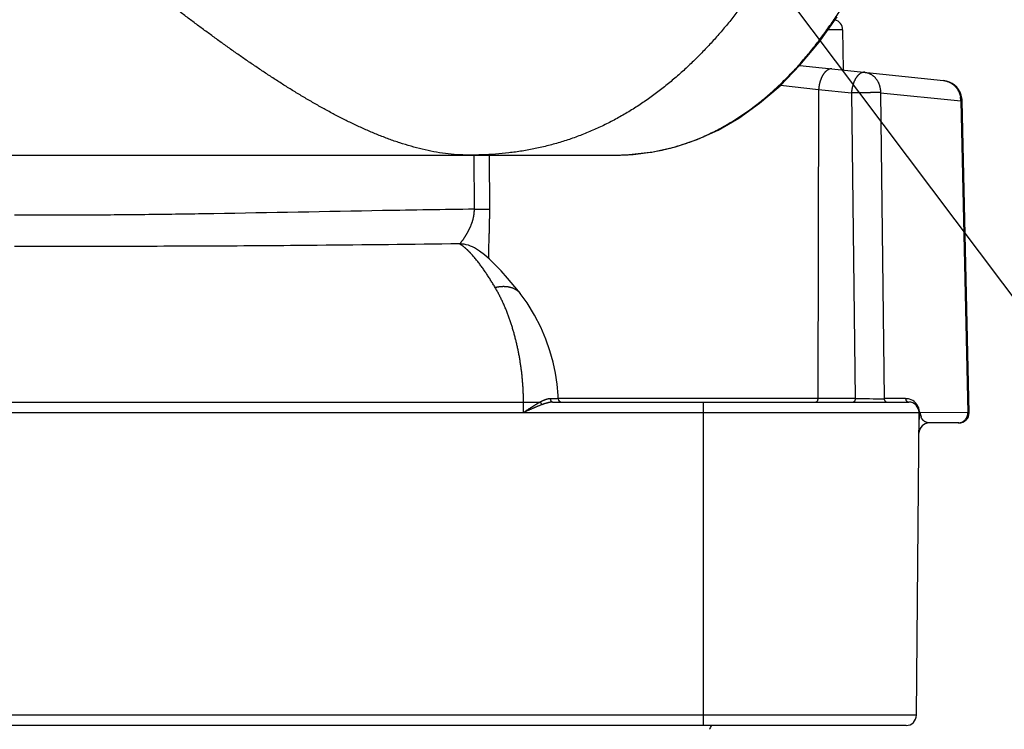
# Model space of a CAD drawing. Header units: millimetres. Extents: x 0 to 840, y 0 to 594.
# Tile 87 of 139: x 298 to 312, y 466 to 476. Entities that reach past the tile are written whole.
import ezdxf

# ---------------------------------------------------------------- set-up
doc = ezdxf.new("R2010")
doc.units = ezdxf.units.MM
doc.header["$LTSCALE"] = 0.36378
doc.layers.add('NoLayerName_001', color=7, linetype='Continuous')
doc.layers.add('NoLayerName_007', color=7, linetype='Continuous')
doc.styles.get("Standard").update_dxf_attribs({"font": 'txt', "bigfont": 'extfont2'})
doc.dimstyles.get("Standard").update_dxf_attribs({"dimtxt": 2.5, "dimasz": 2.5, "dimexe": 1, "dimexo": 1, "dimtad": 1, "dimdec": 3, "dimzin": 0, "dimdsep": 46, "dimtxsty": 'Standard', "dimcen": 2.5, "dimadec": 3, "dimazin": 0, "dimtfac": 0.75, "dimtdec": 3, "dimtmove": 0, "dimatfit": 3, "dimfxl": 1, "dimarcsym": 0})

msp = doc.modelspace()

# ---------------------------------------------------------------- linework, layer by layer
at = {"layer": 'NoLayerName_001', "color": 8, "linetype": 'Continuous', "lineweight": 25}
for p, q in [((309.5609, 476.3047), (309.3486, 476.3047)), ((308.6695, 475.5103), (309.2154, 475.4474)), ((309.2154, 475.4474), (309.2029, 471.0031)), ((309.2154, 475.4474), (309.6868, 475.3978)), ((309.6868, 475.3978), (309.7398, 471.0031)), ((310.1043, 475.4015), (310.157, 471.0025)), ((310.1043, 475.4015), (311.2597, 475.2826)), ((311.2597, 475.2826), (311.3615, 470.8007)), ((304.268, 473.7261), (304.2646, 474.5034)), ((304.488, 473.7243), (304.4844, 474.5034)), ((309.7398, 471.0031), (305.473, 471.0031)), ((310.4658, 471.0025), (310.157, 471.0025)), ((290.3454, 470.9534), (304.9738, 470.9534)), ((304.9738, 470.9534), (305.2164, 470.9544)), ((304.9748, 470.8034), (304.9738, 470.9534)), ((307.5591, 466.3034), (307.5591, 470.9534)), ((310.6217, 466.452), (284.6976, 466.452))]:
    msp.add_line(p, q, dxfattribs=at)
at = {"layer": 'NoLayerName_001', "color": 7, "linetype": 'Continuous', "lineweight": 25}
for p, q in [((309.5609, 476.3047), (309.566, 475.7275)), ((308.9447, 475.7928), (311.0102, 475.5757)), ((311.38, 470.8), (311.2787, 475.2841)), ((289.0493, 474.5034), (306.27, 474.5034)), ((304.2985, 473.1533), (304.2992, 473.1529)), ((304.928, 472.5128), (304.9282, 472.5125)), ((305.3968, 470.9534), (310.5096, 470.9534)), ((310.6217, 466.452), (310.6598, 470.8283)), ((284.6596, 470.8034), (310.6596, 470.8034)), ((310.6651, 470.8033), (310.6751, 470.802)), ((311.3615, 470.8007), (310.6751, 470.802)), ((311.2298, 470.6534), (310.807, 470.6534)), ((310.4717, 466.3034), (284.8476, 466.3034))]:
    msp.add_line(p, q, dxfattribs=at)
for points in [[(306.27, 474.5034), (306.4946, 474.5105), (306.8361, 474.5504), (307.1578, 474.6226), (307.4677, 474.7271), (307.77, 474.8646), (308.0676, 475.0362), (308.3664, 475.2485), (308.6603, 475.501), (308.9474, 475.7956), (309.2221, 476.1269), (309.4809, 476.4905)], [(304.9282, 472.5125), (304.8492, 472.6124), (304.7458, 472.7357), (304.6504, 472.842), (304.563, 472.9325), (304.4836, 473.0082), (304.4108, 473.0712), (304.3417, 473.1241), (304.2985, 473.1533)], [(305.473, 471.002), (305.4712, 471.0502), (305.4576, 471.2116), (305.4337, 471.3695), (305.3993, 471.5285), (305.3535, 471.6907), (305.2949, 471.8572), (305.2211, 472.0298), (305.1313, 472.2045), (305.0241, 472.3791), (304.928, 472.5128)]]:
    msp.add_lwpolyline(points, dxfattribs=at)
for centre, radius, start, end in [((309.4109, 476.3034), 0.15, 0.50004, 74.72131), ((310.9788, 475.2773), 0.3, 17.54087, 83.99915), ((310.9778, 475.2772), 0.301, 1.34209, 17.51202), ((305.523, 471.0034), 0.05, 181.56895, 269.99995), ((310.5096, 470.8034), 0.15, 0, 90), ((311.2299, 470.8034), 0.15, 270, 358.7095), ((310.807, 470.5034), 0.15, 90, 179.5), ((310.4717, 466.4534), 0.15, 270, 359.5)]:
    msp.add_arc(centre, radius, start, end, dxfattribs=at)
at = {"layer": 'NoLayerName_001', "color": 8, "linetype": 'Continuous', "lineweight": 25}
for centre, radius, start, end in [((310.908, 475.2768), 0.3517, 0.94523, 9.82258), ((306.3093, 477.5937), 3.0876, 285.095, 288.13825), ((306.313, 477.5818), 3.0752, 288.14087, 289.48875), ((306.2706, 477.9479), 3.4445, 269.989, 273.21713), ((306.2757, 477.8454), 3.342, 273.22884, 274.13291), ((306.2833, 477.7473), 3.2436, 274.12333, 279.13566), ((306.2977, 477.6495), 3.1447, 279.16004, 280.67124), ((306.3054, 477.6083), 3.1028, 280.67221, 285.09409), ((304.0414, 472.7467), 0.4811, 57.69369, 88.31937), ((310.0742, 556.8686), 85.8662, 269.776889, 270.05527), ((310.4658, 470.8039), 0.1986, 73.97299, 90.0021), ((310.4656, 470.8033), 0.1993, 44.41287, 73.9608), ((310.4652, 470.8029), 0.1998, 30.56644, 44.42237), ((310.4647, 470.8025), 0.2004, 19.58095, 30.57156), ((310.4642, 470.8024), 0.2009, 11.77229, 19.55993), ((310.4635, 470.8024), 0.2016, 0.28001, 11.75147), ((310.8398, 470.7994), 0.1638, 179.5335, 201.12736), ((311.2117, 470.7989), 0.1486, 316.37564, 327.3245), ((311.2205, 470.7861), 0.1327, 270.05991, 281.87022), ((307.0706, 466.6003), 0.6758, 328.68514, 333.88239)]:
    msp.add_arc(centre, radius, start, end, dxfattribs=at)
for points, knots in [([(304.1852, 474.5034), (304.1293, 474.5053), (304.0173, 474.5065), (303.8501, 474.5246), (303.6839, 474.551), (303.5193, 474.5864), (303.3566, 474.6291), (303.1959, 474.6785), (303.0374, 474.7339), (302.8809, 474.7946), (302.7263, 474.86), (302.5735, 474.9294), (302.4224, 475.0025), (302.273, 475.0789), (302.1251, 475.1584), (301.9788, 475.2405), (301.8338, 475.325), (301.69, 475.4115), (301.5475, 475.5001), (301.4062, 475.5904), (301.2658, 475.6823), (301.1265, 475.7757), (300.988, 475.8704), (300.8503, 475.9663), (300.7134, 476.0632), (300.5773, 476.1612), (300.4418, 476.2601), (300.3068, 476.3598), (300.1725, 476.4602), (300.0386, 476.5613), (299.9052, 476.663), (299.7723, 476.7652), (299.6397, 476.868), (299.5074, 476.9712), (299.3755, 477.0748), (299.2438, 477.1787), (299.1124, 477.2829), (298.9375, 477.4223), (298.7193, 477.597), (298.3274, 477.9127), (298.0232, 478.1589), (297.8057, 478.3346)], [0, 0, 0, 0, 0.1677726, 0.3358061, 0.5041076, 0.672492, 0.84066, 1.0086134, 1.1764902, 1.3443568, 1.5122146, 1.68003, 1.8478293, 2.0156404, 2.1834685, 2.3512985, 2.519101, 2.6868756, 2.8546391, 3.022401, 3.1901639, 3.3579238, 3.5256749, 3.6934212, 3.8611673, 4.0289149, 4.1966636, 4.3644107, 4.5321532, 4.6998928, 4.8676313, 5.0353698, 5.2031081, 5.3708457, 5.5385814, 5.7063157, 5.8740498, 6.0417842, 6.3772556, 6.7127308, 7.5514186, 7.5514186, 7.5514186, 7.5514186]), ([(307.339, 474.6828), (307.3713, 474.6948), (307.4361, 474.7181), (307.5317, 474.7576), (307.6261, 474.7998), (307.7193, 474.845), (307.8111, 474.8929), (307.9015, 474.9436), (307.9903, 474.9968), (308.0776, 475.0524), (308.1633, 475.1104), (308.2474, 475.1707), (308.3299, 475.2331), (308.4107, 475.2976), (308.49, 475.364), (308.5676, 475.4323), (308.6436, 475.5024), (308.718, 475.5741), (308.7908, 475.6475), (308.8621, 475.7223), (308.9318, 475.7986), (309, 475.8763), (309.0668, 475.9553), (309.132, 476.0354), (309.1959, 476.1167), (309.2583, 476.199), (309.3194, 476.2824), (309.3791, 476.3668), (309.4375, 476.452), (309.4945, 476.5382), (309.5504, 476.625), (309.5864, 476.6837), (309.6046, 476.713)], [0, 0, 0, 0, 0.103298, 0.2066756, 0.3101286, 0.4136451, 0.5172064, 0.6207873, 0.7243563, 0.8278782, 0.9313441, 1.0347744, 1.138185, 1.2415858, 1.3449811, 1.4483694, 1.5517445, 1.6550992, 1.7584431, 1.8617874, 1.9651388, 2.0684996, 2.1718677, 2.275237, 2.3785978, 2.4819458, 2.5852844, 2.6886155, 2.7919385, 2.8952512, 2.9985487, 3.1018248, 3.1018248, 3.1018248, 3.1018248]), ([(309.4071, 475.7442), (309.4039, 475.7443), (309.3975, 475.7449), (309.3878, 475.7441), (309.3783, 475.7425), (309.369, 475.7399), (309.36, 475.7365), (309.3513, 475.7323), (309.343, 475.7274), (309.335, 475.722), (309.3274, 475.7161), (309.3202, 475.7098), (309.3133, 475.7031), (309.3067, 475.6961), (309.3005, 475.6888), (309.2945, 475.6812), (309.2888, 475.6735), (309.2834, 475.6655), (309.2783, 475.6574), (309.2733, 475.6492), (309.2687, 475.6408), (309.2642, 475.6323), (309.26, 475.6236), (309.256, 475.6149), (309.2522, 475.606), (309.2486, 475.5971), (309.2452, 475.5881), (309.242, 475.579), (309.239, 475.5698), (309.2362, 475.5606), (309.2335, 475.5514), (309.231, 475.5421), (309.2287, 475.5327), (309.2265, 475.5233), (309.2246, 475.5139), (309.2227, 475.5045), (309.2211, 475.495), (309.2196, 475.4855), (309.2183, 475.476), (309.2176, 475.4697), (309.2172, 475.4665)], [0, 0, 0, 0, 0.00960801, 0.01925493, 0.02891915, 0.03856472, 0.04819155, 0.05781873, 0.06744626, 0.07706225, 0.08667362, 0.09628887, 0.10590691, 0.11551918, 0.12512449, 0.13472851, 0.14433375, 0.15393956, 0.16354313, 0.17314564, 0.18275037, 0.1923597, 0.20197514, 0.21159739, 0.22122635, 0.23086118, 0.24050035, 0.25014168, 0.25978238, 0.26941917, 0.27905054, 0.28867706, 0.29829929, 0.30791772, 0.31753274, 0.32714462, 0.33675357, 0.34635971, 0.35596307, 0.3655636, 0.3655636, 0.3655636, 0.3655636]), ([(309.8785, 475.6946), (309.8753, 475.6948), (309.8689, 475.6953), (309.8593, 475.6946), (309.8498, 475.693), (309.8404, 475.6904), (309.8314, 475.6869), (309.8228, 475.6827), (309.8144, 475.6779), (309.8065, 475.6725), (309.7989, 475.6666), (309.7916, 475.6602), (309.7847, 475.6535), (309.7782, 475.6465), (309.7719, 475.6392), (309.7659, 475.6317), (309.7603, 475.6239), (309.7549, 475.616), (309.7497, 475.6079), (309.7448, 475.5996), (309.7401, 475.5912), (309.7357, 475.5827), (309.7314, 475.5741), (309.7274, 475.5653), (309.7236, 475.5565), (309.7201, 475.5475), (309.7167, 475.5385), (309.7135, 475.5294), (309.7104, 475.5203), (309.7076, 475.5111), (309.7049, 475.5018), (309.7024, 475.4925), (309.7001, 475.4832), (309.698, 475.4738), (309.696, 475.4644), (309.6942, 475.4549), (309.6925, 475.4455), (309.6911, 475.436), (309.6897, 475.4265), (309.689, 475.4201), (309.6886, 475.4169)], [0, 0, 0, 0, 0.0096092, 0.01925703, 0.02892059, 0.03856463, 0.0481907, 0.05781868, 0.06744815, 0.07706591, 0.08667802, 0.09629293, 0.10590995, 0.11552122, 0.12512613, 0.13473041, 0.14433646, 0.15394341, 0.16354813, 0.17315163, 0.18275713, 0.19236698, 0.2019827, 0.21160498, 0.22123374, 0.2308682, 0.24050687, 0.25014764, 0.25978781, 0.26942419, 0.27905531, 0.28868174, 0.29830405, 0.30792269, 0.31753803, 0.32715034, 0.33675978, 0.34636646, 0.35597036, 0.36557139, 0.36557139, 0.36557139, 0.36557139]), ([(309.8785, 475.6946), (309.883, 475.694), (309.8919, 475.693), (309.9052, 475.6902), (309.9183, 475.6868), (309.9311, 475.6825), (309.9438, 475.6775), (309.9561, 475.6718), (309.968, 475.6653), (309.9795, 475.6582), (309.9906, 475.6504), (310.0012, 475.642), (310.0114, 475.6331), (310.0211, 475.6236), (310.0303, 475.6136), (310.0389, 475.6032), (310.047, 475.5924), (310.0546, 475.5813), (310.0617, 475.5697), (310.0682, 475.5579), (310.0742, 475.5458), (310.0796, 475.5334), (310.0845, 475.5208), (310.0889, 475.508), (310.0927, 475.495), (310.0959, 475.4819), (310.0987, 475.4686), (310.1009, 475.4553), (310.1025, 475.4419), (310.1037, 475.4284), (310.1043, 475.415), (310.1042, 475.406), (310.1043, 475.4015)], [0, 0, 0, 0, 0.01346637, 0.02697327, 0.04051392, 0.05407888, 0.0676568, 0.0812352, 0.09480124, 0.10834684, 0.12187979, 0.13540821, 0.14893655, 0.16246596, 0.17599471, 0.18951857, 0.20303226, 0.21653861, 0.23004376, 0.2435518, 0.25706494, 0.27058365, 0.2841069, 0.29763231, 0.31115721, 0.32468078, 0.33820178, 0.35171794, 0.36522609, 0.37872234, 0.3922022, 0.40566073, 0.40566073, 0.40566073, 0.40566073]), ([(311.0102, 475.5757), (311.0142, 475.5752), (311.0223, 475.5743), (311.0343, 475.5721), (311.0462, 475.5694), (311.0581, 475.5662), (311.0697, 475.5624), (311.0812, 475.5581), (311.0925, 475.5532), (311.1035, 475.5479), (311.1142, 475.542), (311.1247, 475.5357), (311.1349, 475.5289), (311.1448, 475.5217), (311.1543, 475.514), (311.1635, 475.506), (311.1723, 475.4975), (311.1808, 475.4887), (311.1889, 475.4795), (311.1966, 475.47), (311.2039, 475.4602), (311.2108, 475.4501), (311.2172, 475.4397), (311.2232, 475.429), (311.2288, 475.4181), (311.2338, 475.4069), (311.2385, 475.3956), (311.2426, 475.3841), (311.2463, 475.3724), (311.2496, 475.3606), (311.2524, 475.3488), (311.2538, 475.3407), (311.2546, 475.3368)], [0, 0, 0, 0, 0.01219219, 0.02440791, 0.03664225, 0.0488898, 0.06114488, 0.07340178, 0.08565501, 0.09790004, 0.11013787, 0.12237184, 0.13460419, 0.14683618, 0.15906823, 0.17130002, 0.1835307, 0.19575994, 0.20798877, 0.22021796, 0.23244805, 0.24467937, 0.25691222, 0.26914693, 0.28138398, 0.29362334, 0.30586371, 0.31810266, 0.33033676, 0.34256174, 0.3547726, 0.36696377, 0.36696377, 0.36696377, 0.36696377]), ([(309.2172, 475.4665), (309.2169, 475.4633), (309.2161, 475.4569), (309.2157, 475.4506), (309.2154, 475.4474)], [0, 0, 0, 0, 0.009597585, 0.019192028, 0.019192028, 0.019192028, 0.019192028]), ([(309.6886, 475.4169), (309.6883, 475.4138), (309.6876, 475.4074), (309.6871, 475.401), (309.6868, 475.3978)], [0, 0, 0, 0, 0.009598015, 0.019192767, 0.019192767, 0.019192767, 0.019192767]), ([(310.1043, 475.4015), (310.1015, 475.4016), (310.0959, 475.4017), (310.0876, 475.4018), (310.0625, 475.4019), (310.0263, 475.4016), (309.9902, 475.4017), (309.9679, 475.4016), (309.954, 475.4015), (309.915, 475.4012), (309.8705, 475.4006), (309.8287, 475.4003), (309.812, 475.4001), (309.8037, 475.4), (309.7953, 475.3998), (309.787, 475.3997), (309.7759, 475.3994), (309.7564, 475.399), (309.7369, 475.3985), (309.7202, 475.3981), (309.7119, 475.3979), (309.7035, 475.3978), (309.6952, 475.3978), (309.6896, 475.3978), (309.6868, 475.3978)], [0, 0, 0, 0, 0.00834903, 0.01669843, 0.02504872, 0.08349639, 0.12524371, 0.13359322, 0.15029216, 0.16699109, 0.25048567, 0.28388406, 0.29223344, 0.30058267, 0.30893177, 0.31728079, 0.32562985, 0.34232848, 0.37572931, 0.38407982, 0.3924299, 0.40077944, 0.40912856, 0.41747771, 0.41747771, 0.41747771, 0.41747771]), ([(311.2787, 475.2842), (311.2786, 475.2841), (311.2783, 475.2839), (311.2777, 475.2838), (311.2772, 475.2836), (311.2767, 475.2835), (311.2762, 475.2834), (311.2756, 475.2833), (311.2751, 475.2832), (311.2745, 475.2832), (311.274, 475.2831), (311.2734, 475.283), (311.2728, 475.283), (311.2723, 475.2829), (311.2717, 475.2829), (311.2712, 475.2828), (311.2706, 475.2828), (311.2701, 475.2828), (311.2696, 475.2827), (311.269, 475.2827), (311.2685, 475.2827), (311.2679, 475.2826), (311.2674, 475.2826), (311.2668, 475.2826), (311.2663, 475.2826), (311.2658, 475.2826), (311.2652, 475.2825), (311.2647, 475.2825), (311.2641, 475.2825), (311.2636, 475.2825), (311.263, 475.2825), (311.2625, 475.2825), (311.2619, 475.2825), (311.2614, 475.2825), (311.2608, 475.2825), (311.2603, 475.2825), (311.2599, 475.2826), (311.2597, 475.2826)], [0, 0, 0, 0, 0.000567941, 0.001109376, 0.001613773, 0.00213746, 0.002678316, 0.003232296, 0.003795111, 0.004362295, 0.004929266, 0.005492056, 0.006050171, 0.006604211, 0.007154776, 0.007702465, 0.008247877, 0.008791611, 0.009334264, 0.009876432, 0.010418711, 0.010961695, 0.011505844, 0.012051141, 0.012597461, 0.013144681, 0.013692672, 0.014241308, 0.014790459, 0.015339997, 0.015889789, 0.016439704, 0.01698961, 0.017539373, 0.018088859, 0.018637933, 0.019186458, 0.019186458, 0.019186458, 0.019186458]), ([(304.268, 473.7261), (304.0477, 473.7229), (303.6071, 473.7169), (302.3588, 473.6958), (301.184, 473.6713), (300.0826, 473.6541), (299.642, 473.6483), (299.2013, 473.6437), (298.7607, 473.6406), (298.3935, 473.6393), (298.0997, 473.639), (297.8794, 473.6391), (297.7325, 473.6395), (297.6591, 473.6397)], [0, 0, 0, 0, 0.6609632, 1.3219271, 3.7454597, 4.1861027, 4.6267454, 5.0673896, 5.5080358, 5.948682, 6.1690047, 6.3893268, 6.6096481, 6.6096481, 6.6096481, 6.6096481]), ([(304.2544, 473.6053), (304.2551, 473.6089), (304.2567, 473.6161), (304.2588, 473.627), (304.2606, 473.6379), (304.2623, 473.6489), (304.2638, 473.6599), (304.265, 473.6709), (304.2661, 473.6819), (304.2669, 473.6929), (304.2675, 473.704), (304.2679, 473.715), (304.268, 473.7224), (304.268, 473.7261)], [0, 0, 0, 0, 0.01106762, 0.02213886, 0.03321262, 0.04428751, 0.05536226, 0.06643569, 0.07750677, 0.08857456, 0.0996383, 0.11069734, 0.1217512, 0.1217512, 0.1217512, 0.1217512]), ([(304.268, 473.7261), (304.2876, 473.726), (304.3243, 473.726), (304.3682, 473.7259), (304.3976, 473.7257), (304.4147, 473.7256), (304.4367, 473.7254), (304.4562, 473.7251), (304.4733, 473.7249), (304.4806, 473.7247), (304.4855, 473.7244), (304.488, 473.7243)], [0, 0, 0, 0, 0.05864965, 0.10996985, 0.1319638, 0.14662554, 0.16128641, 0.19794455, 0.20527811, 0.21260989, 0.21994027, 0.21994027, 0.21994027, 0.21994027]), ([(304.4734, 473.0166), (304.4734, 473.0261), (304.4735, 473.045), (304.4738, 473.0733), (304.4744, 473.1016), (304.4751, 473.1299), (304.4761, 473.1676), (304.4784, 473.2431), (304.4814, 473.328), (304.4836, 473.4035), (304.4846, 473.4412), (304.4853, 473.4695), (304.4859, 473.4978), (304.4865, 473.5261), (304.4869, 473.5544), (304.4873, 473.5828), (304.4877, 473.6111), (304.4879, 473.6394), (304.488, 473.6677), (304.4881, 473.696), (304.488, 473.7149), (304.488, 473.7243)], [0, 0, 0, 0, 0.02831383, 0.05662804, 0.08494315, 0.11325904, 0.14157507, 0.19820458, 0.33977498, 0.39640727, 0.42472401, 0.45304084, 0.48135757, 0.50967406, 0.5379902, 0.5663059, 0.59462115, 0.62293595, 0.65125037, 0.67956452, 0.70787858, 0.70787858, 0.70787858, 0.70787858]), ([(304.0555, 473.2276), (304.0582, 473.2301), (304.0636, 473.2351), (304.0707, 473.2436), (304.0777, 473.2522), (304.0845, 473.2609), (304.0912, 473.2697), (304.0978, 473.2786), (304.1043, 473.2875), (304.1107, 473.2965), (304.117, 473.3056), (304.1232, 473.3148), (304.1293, 473.324), (304.1353, 473.3333), (304.1412, 473.3426), (304.1471, 473.352), (304.1528, 473.3614), (304.1585, 473.3709), (304.164, 473.3805), (304.1695, 473.3901), (304.1748, 473.3998), (304.1801, 473.4095), (304.1852, 473.4193), (304.1902, 473.4291), (304.1951, 473.439), (304.1999, 473.449), (304.2046, 473.459), (304.2091, 473.4691), (304.2135, 473.4793), (304.2178, 473.4895), (304.2219, 473.4997), (304.2259, 473.51), (304.2297, 473.5204), (304.2334, 473.5308), (304.2369, 473.5413), (304.2403, 473.5518), (304.2435, 473.5624), (304.2465, 473.5731), (304.2493, 473.5838), (304.252, 473.5945), (304.2536, 473.6017), (304.2544, 473.6053)], [0, 0, 0, 0, 0.01104147, 0.02211786, 0.03319613, 0.04425244, 0.05529625, 0.06633735, 0.07738329, 0.08843431, 0.09948891, 0.11054528, 0.12160142, 0.13265598, 0.14370915, 0.15476134, 0.16581302, 0.17686469, 0.18791693, 0.19896988, 0.21002331, 0.2210771, 0.2321312, 0.24318567, 0.25424066, 0.26529638, 0.27635258, 0.28740889, 0.29846513, 0.30952125, 0.32057735, 0.33163372, 0.3426908, 0.35374898, 0.36480797, 0.37586746, 0.38692735, 0.39798775, 0.40904895, 0.42011148, 0.43117607, 0.43117607, 0.43117607, 0.43117607]), ([(304.0555, 473.2276), (303.3733, 473.2203), (302.4353, 473.2091), (301.2414, 473.1993), (300.4739, 473.1948), (299.6211, 473.1918), (298.683, 473.1903), (298.0008, 473.191), (297.6596, 473.1911)], [0, 0, 0, 0, 2.0467364, 2.8142629, 3.5817888, 4.3493159, 5.3726873, 6.3960579, 6.3960579, 6.3960579, 6.3960579]), ([(304.2209, 473.0855), (304.2184, 473.0882), (304.2135, 473.0935), (304.206, 473.1014), (304.1984, 473.1093), (304.1907, 473.1171), (304.183, 473.1249), (304.1752, 473.1325), (304.1673, 473.1401), (304.1594, 473.1476), (304.1513, 473.155), (304.1432, 473.1623), (304.1349, 473.1695), (304.1266, 473.1766), (304.1182, 473.1836), (304.1096, 473.1905), (304.101, 473.1972), (304.0922, 473.2037), (304.0832, 473.21), (304.0742, 473.2161), (304.0649, 473.222), (304.0587, 473.2257), (304.0555, 473.2275)], [0, 0, 0, 0, 0.01092855, 0.02185789, 0.03278779, 0.04371816, 0.0546491, 0.06558082, 0.07651374, 0.08744845, 0.09838573, 0.10932656, 0.12027212, 0.13122367, 0.14217947, 0.15313524, 0.16408758, 0.17503417, 0.18597391, 0.19690708, 0.20783542, 0.21876228, 0.21876228, 0.21876228, 0.21876228]), ([(304.5652, 472.602), (304.5601, 472.6105), (304.55, 472.6275), (304.5346, 472.653), (304.5191, 472.6783), (304.5034, 472.7035), (304.4875, 472.7286), (304.4714, 472.7536), (304.4551, 472.7785), (304.4386, 472.8032), (304.4219, 472.8278), (304.405, 472.8523), (304.3879, 472.8766), (304.3706, 472.9008), (304.353, 472.9248), (304.3351, 472.9485), (304.3169, 472.9721), (304.2985, 472.9954), (304.2797, 473.0184), (304.2605, 473.0412), (304.241, 473.0636), (304.2276, 473.0782), (304.2209, 473.0855)], [0, 0, 0, 0, 0.0297169, 0.05943486, 0.08915371, 0.11887343, 0.14859421, 0.1783164, 0.20804054, 0.23776738, 0.26749788, 0.2972332, 0.32697473, 0.35672349, 0.38647606, 0.41622753, 0.44597412, 0.47571334, 0.50544412, 0.53516692, 0.56488388, 0.59459891, 0.59459891, 0.59459891, 0.59459891]), ([(304.5652, 472.602), (304.5695, 472.603), (304.578, 472.6051), (304.5908, 472.6078), (304.6038, 472.6102), (304.6168, 472.6123), (304.6298, 472.6141), (304.6429, 472.6155), (304.656, 472.6165), (304.6692, 472.6172), (304.6823, 472.6175), (304.6955, 472.6174), (304.7087, 472.6169), (304.7218, 472.616), (304.7349, 472.6147), (304.748, 472.6128), (304.7609, 472.6106), (304.7738, 472.6078), (304.7866, 472.6045), (304.7992, 472.6007), (304.8117, 472.5964), (304.8239, 472.5916), (304.836, 472.5862), (304.8477, 472.5802), (304.8592, 472.5737), (304.8704, 472.5666), (304.8811, 472.5589), (304.8915, 472.5507), (304.9014, 472.542), (304.9108, 472.5327), (304.9198, 472.5231), (304.9252, 472.5162), (304.928, 472.5128)], [0, 0, 0, 0, 0.01313678, 0.02628352, 0.03943717, 0.05259536, 0.06575644, 0.07891952, 0.09208451, 0.1052522, 0.11842406, 0.13159878, 0.14477263, 0.15794321, 0.17110969, 0.18427292, 0.19743555, 0.21060214, 0.22377814, 0.23696108, 0.25014567, 0.2633291, 0.27651134, 0.28969542, 0.30288767, 0.31609671, 0.32931931, 0.34254385, 0.35575968, 0.36895776, 0.38213114, 0.39527548, 0.39527548, 0.39527548, 0.39527548]), ([(304.9738, 470.9534), (304.9736, 470.9724), (304.9734, 471.0106), (304.9717, 471.0677), (304.9693, 471.1249), (304.966, 471.1821), (304.9618, 471.2391), (304.9568, 471.2962), (304.9509, 471.3531), (304.9442, 471.41), (304.9367, 471.4667), (304.9283, 471.5233), (304.919, 471.5798), (304.909, 471.6362), (304.898, 471.6923), (304.8862, 471.7483), (304.8736, 471.8041), (304.86, 471.8597), (304.8455, 471.9151), (304.8302, 471.9702), (304.8139, 472.0251), (304.7967, 472.0797), (304.7785, 472.1339), (304.7592, 472.1878), (304.739, 472.2414), (304.7177, 472.2945), (304.6953, 472.3472), (304.6717, 472.3994), (304.647, 472.4511), (304.6211, 472.5021), (304.594, 472.5525), (304.5747, 472.5854), (304.5652, 472.602)], [0, 0, 0, 0, 0.0571984, 0.1144095, 0.1716317, 0.2288634, 0.2861025, 0.3433466, 0.4005934, 0.4578402, 0.5150841, 0.5723232, 0.6295572, 0.6867862, 0.7440109, 0.8012322, 0.8584516, 0.9156713, 0.9728936, 1.0301184, 1.0873438, 1.1445697, 1.2017971, 1.2590293, 1.316271, 1.3735288, 1.4308009, 1.4880727, 1.5453324, 1.6025727, 1.6597908, 1.716989, 1.716989, 1.716989, 1.716989]), ([(305.3583, 471.0015), (305.3558, 471.0014), (305.3508, 471.0014), (305.3433, 471.0007), (305.3358, 470.9997), (305.3284, 470.9984), (305.321, 470.9968), (305.3137, 470.9949), (305.3064, 470.9928), (305.2991, 470.9904), (305.292, 470.988), (305.2848, 470.9854), (305.2778, 470.9827), (305.2708, 470.9798), (305.2639, 470.9769), (305.257, 470.9739), (305.2501, 470.9708), (305.2433, 470.9677), (305.2365, 470.9644), (305.2298, 470.9611), (305.223, 470.9578), (305.2186, 470.9555), (305.2163, 470.9544)], [0, 0, 0, 0, 0.0075146, 0.01502851, 0.02255353, 0.03009639, 0.03765919, 0.04523999, 0.05283332, 0.06043068, 0.06802103, 0.07559329, 0.08314728, 0.09068681, 0.09821529, 0.10573578, 0.11325096, 0.12076322, 0.12827464, 0.13578705, 0.14330202, 0.15082095, 0.15082095, 0.15082095, 0.15082095]), ([(305.473, 471.002), (305.4724, 471.002), (305.4713, 471.0019), (305.4695, 471.0018), (305.4677, 471.0019), (305.466, 471.0018), (305.4642, 471.0018), (305.4619, 471.0018), (305.4583, 471.0017), (305.453, 471.0017), (305.4389, 471.0016), (305.4071, 471.0015), (305.3777, 471.0015), (305.3583, 471.0015)], [0, 0, 0, 0, 0.00177542, 0.00350961, 0.00530952, 0.00706479, 0.00882126, 0.01058908, 0.01412473, 0.01941734, 0.02647945, 0.05649165, 0.11474945, 0.11474945, 0.11474945, 0.11474945]), ([(305.3583, 471.0015), (305.3583, 471.0008), (305.3584, 470.9993), (305.3586, 470.997), (305.3588, 470.9948), (305.3592, 470.9925), (305.3596, 470.9903), (305.3601, 470.9881), (305.3607, 470.9859), (305.3613, 470.9837), (305.3621, 470.9816), (305.3629, 470.9795), (305.3638, 470.9774), (305.3648, 470.9754), (305.3659, 470.9734), (305.3671, 470.9715), (305.3683, 470.9696), (305.3697, 470.9678), (305.3711, 470.966), (305.3726, 470.9643), (305.3743, 470.9628), (305.376, 470.9613), (305.3777, 470.9599), (305.3796, 470.9586), (305.3816, 470.9574), (305.3836, 470.9564), (305.3857, 470.9555), (305.3878, 470.9547), (305.39, 470.9541), (305.3923, 470.9537), (305.3945, 470.9534), (305.396, 470.9534), (305.3968, 470.9534)], [0, 0, 0, 0, 0.002252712, 0.004508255, 0.006766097, 0.009025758, 0.011286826, 0.01354897, 0.015811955, 0.018075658, 0.020340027, 0.022604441, 0.024868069, 0.027130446, 0.029391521, 0.031651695, 0.033911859, 0.036173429, 0.038438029, 0.040704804, 0.042972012, 0.045238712, 0.04750489, 0.049771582, 0.052040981, 0.054316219, 0.056596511, 0.058877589, 0.06115558, 0.063427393, 0.065691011, 0.067945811, 0.067945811, 0.067945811, 0.067945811]), ([(309.2029, 471.0031), (309.2029, 471.0021), (309.2029, 471.0002), (309.2028, 470.9973), (309.2026, 470.9945), (309.2023, 470.9916), (309.2018, 470.9887), (309.2013, 470.9857), (309.2005, 470.9826), (309.1996, 470.9795), (309.1986, 470.9763), (309.1974, 470.9731), (309.196, 470.9701), (309.1945, 470.9671), (309.1928, 470.9643), (309.1909, 470.9617), (309.1889, 470.9593), (309.1867, 470.9573), (309.1843, 470.9556), (309.1818, 470.9543), (309.1791, 470.9535), (309.1772, 470.9534), (309.1762, 470.9534)], [0, 0, 0, 0, 0.002900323, 0.005767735, 0.008630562, 0.011518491, 0.014462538, 0.017494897, 0.020647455, 0.023918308, 0.027268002, 0.030656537, 0.034046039, 0.037401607, 0.040692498, 0.043893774, 0.046988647, 0.049971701, 0.052853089, 0.05566332, 0.058457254, 0.061314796, 0.061314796, 0.061314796, 0.061314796]), ([(309.7398, 471.0031), (309.7398, 471.0021), (309.7398, 471.0002), (309.7396, 470.9973), (309.7394, 470.9945), (309.7391, 470.9916), (309.7387, 470.9887), (309.7381, 470.9857), (309.7374, 470.9826), (309.7365, 470.9795), (309.7354, 470.9763), (309.7342, 470.9731), (309.7328, 470.9701), (309.7313, 470.9671), (309.7296, 470.9643), (309.7278, 470.9617), (309.7257, 470.9593), (309.7235, 470.9573), (309.7212, 470.9556), (309.7186, 470.9543), (309.7159, 470.9535), (309.714, 470.9534), (309.7131, 470.9534)], [0, 0, 0, 0, 0.002900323, 0.005767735, 0.008630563, 0.011518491, 0.014462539, 0.017494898, 0.020647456, 0.02391831, 0.027268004, 0.030656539, 0.034046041, 0.03740161, 0.0406925, 0.043893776, 0.046988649, 0.049971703, 0.052853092, 0.055663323, 0.058457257, 0.061314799, 0.061314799, 0.061314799, 0.061314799]), ([(310.157, 471.0025), (310.1571, 471.0015), (310.1571, 470.9996), (310.1574, 470.9968), (310.1578, 470.9939), (310.1583, 470.991), (310.1591, 470.9882), (310.1599, 470.9854), (310.1609, 470.9827), (310.162, 470.98), (310.1633, 470.9773), (310.1647, 470.9748), (310.1662, 470.9723), (310.1679, 470.97), (310.1697, 470.9677), (310.1717, 470.9656), (310.1737, 470.9636), (310.1759, 470.9618), (310.1783, 470.9601), (310.1807, 470.9586), (310.1832, 470.9572), (310.1858, 470.9561), (310.1885, 470.9551), (310.1913, 470.9543), (310.1941, 470.9538), (310.197, 470.9534), (310.1989, 470.9534), (310.1998, 470.9534)], [0, 0, 0, 0, 0.002855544, 0.005732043, 0.008625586, 0.011532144, 0.01444769, 0.017368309, 0.020290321, 0.023210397, 0.026125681, 0.029033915, 0.031933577, 0.03482402, 0.037705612, 0.040579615, 0.043447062, 0.046309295, 0.049168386, 0.052027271, 0.054889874, 0.057760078, 0.060635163, 0.063509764, 0.066379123, 0.069239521, 0.072088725, 0.072088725, 0.072088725, 0.072088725]), ([(310.4658, 471.0025), (310.4658, 471.0015), (310.4659, 470.9996), (310.4662, 470.9967), (310.4666, 470.9938), (310.4672, 470.9909), (310.4679, 470.9881), (310.4688, 470.9852), (310.4698, 470.9825), (310.471, 470.9798), (310.4723, 470.9771), (310.4738, 470.9746), (310.4754, 470.9721), (310.4771, 470.9698), (310.479, 470.9675), (310.481, 470.9654), (310.4831, 470.9635), (310.4854, 470.9616), (310.4877, 470.96), (310.4902, 470.9585), (310.4928, 470.9572), (310.4955, 470.956), (310.4982, 470.9551), (310.501, 470.9543), (310.5039, 470.9538), (310.5067, 470.9534), (310.5087, 470.9534), (310.5096, 470.9534)], [0, 0, 0, 0, 0.00288654, 0.005794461, 0.008720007, 0.011659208, 0.014608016, 0.017562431, 0.020518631, 0.023473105, 0.026422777, 0.029365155, 0.032298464, 0.035221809, 0.038135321, 0.041040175, 0.043937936, 0.046830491, 0.049720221, 0.052610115, 0.055503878, 0.058404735, 0.061309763, 0.064214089, 0.067113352, 0.070004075, 0.072884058, 0.072884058, 0.072884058, 0.072884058]), ([(305.2164, 470.9544), (305.2122, 470.9521), (305.2038, 470.9476), (305.1913, 470.9407), (305.1789, 470.9337), (305.1666, 470.9265), (305.1544, 470.9192), (305.1422, 470.9119), (305.13, 470.9044), (305.1179, 470.8968), (305.1059, 470.8892), (305.0939, 470.8816), (305.0819, 470.8739), (305.0699, 470.8661), (305.058, 470.8584), (305.046, 470.8506), (305.0302, 470.8401), (305.0064, 470.8244), (304.9866, 470.8112), (304.9748, 470.8034)], [0, 0, 0, 0, 0.01424831, 0.02849649, 0.04274567, 0.05699657, 0.07124947, 0.08550427, 0.09976054, 0.11401755, 0.12827433, 0.14252968, 0.15678284, 0.17103415, 0.18528402, 0.19953283, 0.21378092, 0.24227614, 0.28502045, 0.28502045, 0.28502045, 0.28502045]), ([(305.2406, 470.9167), (305.2361, 470.9151), (305.227, 470.9118), (305.2135, 470.9067), (305.2, 470.9014), (305.1866, 470.8961), (305.1732, 470.8907), (305.1598, 470.8852), (305.1465, 470.8796), (305.1332, 470.8739), (305.1199, 470.8682), (305.1067, 470.8624), (305.0934, 470.8566), (305.0802, 470.8508), (305.067, 470.8449), (305.0494, 470.8371), (305.023, 470.8252), (304.9967, 470.8133), (304.9791, 470.8053), (304.9748, 470.8034)], [0, 0, 0, 0, 0.01445237, 0.02890469, 0.04335764, 0.05781163, 0.07226682, 0.08672316, 0.1011804, 0.1156381, 0.13009568, 0.14455242, 0.15900781, 0.17346204, 0.18791537, 0.20236805, 0.23127226, 0.27462829, 0.28908082, 0.28908082, 0.28908082, 0.28908082]), ([(305.2164, 470.9544), (305.2166, 470.9537), (305.2171, 470.9523), (305.218, 470.9502), (305.2189, 470.9481), (305.2198, 470.9461), (305.2208, 470.944), (305.2218, 470.942), (305.2229, 470.94), (305.2239, 470.938), (305.2251, 470.936), (305.2263, 470.9341), (305.2275, 470.9322), (305.2288, 470.9303), (305.2301, 470.9284), (305.2314, 470.9266), (305.2328, 470.9249), (305.2343, 470.9231), (305.2358, 470.9214), (305.2373, 470.9198), (305.2389, 470.9182), (305.2401, 470.9172), (305.2406, 470.9167)], [0, 0, 0, 0, 0.002248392, 0.004495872, 0.006744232, 0.008995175, 0.011250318, 0.013511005, 0.015776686, 0.018045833, 0.020317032, 0.02258901, 0.024860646, 0.027130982, 0.029399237, 0.031664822, 0.033927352, 0.036186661, 0.038442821, 0.040696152, 0.042947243, 0.045196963, 0.045196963, 0.045196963, 0.045196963]), ([(305.3968, 470.9534), (305.3941, 470.9533), (305.3887, 470.9533), (305.3807, 470.9528), (305.3727, 470.9521), (305.3647, 470.9511), (305.3567, 470.9498), (305.3488, 470.9484), (305.3408, 470.9468), (305.3329, 470.9451), (305.3251, 470.9432), (305.3173, 470.9412), (305.3095, 470.9391), (305.3017, 470.9369), (305.294, 470.9346), (305.2863, 470.9322), (305.2786, 470.9298), (305.271, 470.9273), (305.2634, 470.9247), (305.2558, 470.9221), (305.2482, 470.9194), (305.2431, 470.9176), (305.2406, 470.9167)], [0, 0, 0, 0, 0.00804318, 0.01608642, 0.02413545, 0.03219363, 0.04026214, 0.04834021, 0.05642532, 0.06451341, 0.07259909, 0.08067615, 0.08874271, 0.09680083, 0.10485248, 0.11289942, 0.12094318, 0.12898512, 0.13702644, 0.14506814, 0.15311112, 0.16115612, 0.16115612, 0.16115612, 0.16115612]), ([(310.807, 470.6534), (310.8049, 470.6534), (310.8007, 470.6534), (310.7944, 470.654), (310.7882, 470.6548), (310.7819, 470.656), (310.7758, 470.6574), (310.7697, 470.6592), (310.7637, 470.6613), (310.7578, 470.6637), (310.752, 470.6664), (310.7465, 470.6693), (310.741, 470.6726), (310.7358, 470.6761), (310.7308, 470.6799), (310.7259, 470.6839), (310.7213, 470.6881), (310.7169, 470.6926), (310.7127, 470.6972), (310.7086, 470.7021), (310.7048, 470.7072), (310.7013, 470.7124), (310.6979, 470.7177), (310.6948, 470.7232), (310.6919, 470.7288), (310.6893, 470.7345), (310.6878, 470.7384), (310.687, 470.7403)], [0, 0, 0, 0, 0.0062766, 0.01257817, 0.01890074, 0.02523956, 0.03158935, 0.03794447, 0.04429916, 0.05064773, 0.05698479, 0.06330546, 0.0696077, 0.07589694, 0.08217926, 0.08845975, 0.09474254, 0.10103087, 0.10732692, 0.1136305, 0.11993991, 0.12625269, 0.13256571, 0.13887529, 0.14517731, 0.15146731, 0.15774062, 0.15774062, 0.15774062, 0.15774062]), ([(311.2478, 470.6562), (311.2492, 470.6565), (311.2519, 470.6571), (311.2559, 470.6581), (311.2599, 470.6593), (311.2638, 470.6606), (311.2678, 470.662), (311.2716, 470.6635), (311.2755, 470.6652), (311.2792, 470.6669), (311.283, 470.6688), (311.2866, 470.6708), (311.2902, 470.6729), (311.2938, 470.6751), (311.2972, 470.6775), (311.3006, 470.6799), (311.3039, 470.6824), (311.3072, 470.685), (311.3103, 470.6877), (311.3134, 470.6905), (311.3164, 470.6934), (311.3183, 470.6954), (311.3193, 470.6964)], [0, 0, 0, 0, 0.004150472, 0.008305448, 0.01246446, 0.016626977, 0.020792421, 0.024960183, 0.029129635, 0.033300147, 0.037471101, 0.041641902, 0.04581211, 0.049981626, 0.054150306, 0.058317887, 0.062484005, 0.066648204, 0.070809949, 0.074968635, 0.079123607, 0.083274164, 0.083274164, 0.083274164, 0.083274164]), ([(311.3368, 470.7187), (311.3376, 470.7199), (311.3391, 470.7223), (311.3413, 470.7261), (311.3434, 470.7299), (311.3453, 470.7337), (311.3472, 470.7377), (311.3489, 470.7417), (311.3506, 470.7457), (311.3521, 470.7498), (311.3535, 470.7539), (311.3548, 470.7581), (311.356, 470.7622), (311.3571, 470.7665), (311.358, 470.7707), (311.3589, 470.775), (311.3596, 470.7792), (311.3602, 470.7835), (311.3607, 470.7878), (311.361, 470.7921), (311.3613, 470.7964), (311.3614, 470.7993), (311.3614, 470.8007)], [0, 0, 0, 0, 0.004318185, 0.008644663, 0.012978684, 0.017319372, 0.021665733, 0.026016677, 0.030371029, 0.034727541, 0.03908491, 0.043441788, 0.047796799, 0.052148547, 0.056495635, 0.060836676, 0.065170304, 0.06949586, 0.073815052, 0.078130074, 0.082443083, 0.086756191, 0.086756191, 0.086756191, 0.086756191])]:
    msp.add_open_spline(points, degree=3, knots=knots, dxfattribs=at)
at = {"layer": 'NoLayerName_001', "color": 7, "linetype": 'Continuous', "lineweight": 25}
for points, knots in [([(310.6646, 470.8033), (310.6645, 470.8037), (310.6642, 470.8043), (310.6639, 470.8052), (310.6637, 470.8062), (310.6635, 470.8072), (310.6633, 470.8082), (310.6627, 470.8119), (310.662, 470.8159), (310.6614, 470.8199), (310.6611, 470.8213), (310.661, 470.8223), (310.6608, 470.8233), (310.6606, 470.8243), (310.6604, 470.8253), (310.6602, 470.8263), (310.66, 470.8273), (310.6599, 470.8279), (310.6598, 470.8283)], [0, 0, 0, 0, 0.001013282, 0.002026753, 0.003043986, 0.004065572, 0.00508991, 0.006113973, 0.015250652, 0.017281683, 0.018297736, 0.019314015, 0.020330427, 0.021346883, 0.022363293, 0.023379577, 0.024395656, 0.025411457, 0.025411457, 0.025411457, 0.025411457]), ([(310.6645, 470.7635), (310.6643, 470.7624), (310.6639, 470.7604), (310.6634, 470.7574), (310.6629, 470.7544), (310.6624, 470.7513), (310.662, 470.7483), (310.6615, 470.7452), (310.6612, 470.7421), (310.6608, 470.7391), (310.6605, 470.736), (310.6602, 470.7329), (310.6599, 470.7299), (310.6597, 470.7268), (310.6595, 470.7237), (310.6593, 470.7206), (310.6592, 470.7175), (310.659, 470.7144), (310.6589, 470.7114), (310.6588, 470.7083), (310.6588, 470.7052), (310.6588, 470.7031), (310.6587, 470.7021)], [0, 0, 0, 0, 0.003083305, 0.006166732, 0.009250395, 0.01233435, 0.015418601, 0.01850313, 0.021587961, 0.024673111, 0.02775858, 0.030844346, 0.03393037, 0.037016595, 0.040102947, 0.043189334, 0.046275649, 0.049361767, 0.05244755, 0.055532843, 0.058617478, 0.061701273, 0.061701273, 0.061701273, 0.061701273]), ([(310.6653, 470.7671), (310.6652, 470.7668), (310.6651, 470.7662), (310.6649, 470.7653), (310.6647, 470.7644), (310.6646, 470.7638), (310.6645, 470.7635)], [0, 0, 0, 0, 0.0009212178, 0.0018424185, 0.002763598, 0.0036847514, 0.0036847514, 0.0036847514, 0.0036847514]), ([(310.6747, 470.8034), (310.6748, 470.8031), (310.675, 470.8025), (310.6752, 470.8015), (310.6752, 470.8006), (310.6752, 470.7996), (310.675, 470.7987), (310.6747, 470.7978), (310.6743, 470.797), (310.6739, 470.7962), (310.6735, 470.7953), (310.6731, 470.7945), (310.6726, 470.793), (310.6721, 470.7916), (310.6716, 470.7901), (310.6713, 470.7893), (310.671, 470.7884), (310.6707, 470.7875), (310.6705, 470.7866), (310.6702, 470.7858), (310.6699, 470.7849), (310.6696, 470.784), (310.6694, 470.7831), (310.6691, 470.7822), (310.6688, 470.7814), (310.6686, 470.7805), (310.6683, 470.7796), (310.6681, 470.7787), (310.6678, 470.7778), (310.6676, 470.7769), (310.6674, 470.776), (310.6671, 470.7751), (310.6669, 470.7742), (310.6667, 470.7733), (310.6665, 470.7725), (310.6663, 470.7716), (310.6661, 470.7707), (310.6659, 470.7698), (310.6657, 470.7689), (310.6655, 470.768), (310.6653, 470.7674), (310.6653, 470.7671)], [0, 0, 0, 0, 0.000928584, 0.001870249, 0.00281887, 0.003767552, 0.004709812, 0.005640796, 0.006563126, 0.00748381, 0.008403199, 0.009324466, 0.010247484, 0.013012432, 0.013932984, 0.014853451, 0.015774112, 0.016695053, 0.017616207, 0.018537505, 0.019458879, 0.020380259, 0.021301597, 0.022222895, 0.023144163, 0.02406541, 0.024986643, 0.025907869, 0.026829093, 0.027750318, 0.028671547, 0.029592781, 0.030514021, 0.031435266, 0.032356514, 0.033277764, 0.034199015, 0.035120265, 0.036041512, 0.036962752, 0.037883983, 0.037883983, 0.037883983, 0.037883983]), ([(311.3798, 470.8), (311.3795, 470.8), (311.3789, 470.8001), (311.3778, 470.8002), (311.3768, 470.8002), (311.3757, 470.8003), (311.3748, 470.8003), (311.3739, 470.8004), (311.3729, 470.8004), (311.372, 470.8004), (311.3685, 470.8005), (311.3649, 470.8006), (311.3617, 470.8007), (311.3614, 470.8007)], [0, 0, 0, 0, 0.000952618, 0.001815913, 0.003240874, 0.004159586, 0.005070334, 0.005986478, 0.006907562, 0.007832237, 0.008759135, 0.017536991, 0.018459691, 0.018459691, 0.018459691, 0.018459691])]:
    msp.add_open_spline(points, degree=3, knots=knots, dxfattribs=at)
at = {"layer": 'NoLayerName_007', "color": 7, "linetype": 'Continuous', "lineweight": 25}
msp.add_line((291.134, 474.5034), (304.1852, 474.5034), dxfattribs=at)
at = {"layer": 'NoLayerName_007', "color": 8, "linetype": 'Continuous', "lineweight": 25}
for points, knots in [([(310.3636, 482.1194), (310.3498, 482.0567), (310.3226, 481.931), (310.2795, 481.7431), (310.2349, 481.5555), (310.1885, 481.3683), (310.1405, 481.1815), (310.0906, 480.9952), (310.039, 480.8094), (309.9854, 480.6241), (309.93, 480.4394), (309.8727, 480.2553), (309.8133, 480.0718), (309.7519, 479.889), (309.6884, 479.7069), (309.6227, 479.5255), (309.5548, 479.345), (309.4847, 479.1653), (309.4122, 478.9866), (309.3373, 478.8088), (309.2599, 478.6321), (309.1799, 478.4566), (309.0971, 478.2824), (309.0116, 478.1095), (308.9232, 477.938), (308.8319, 477.7681), (308.7374, 477.5998), (308.6399, 477.4334), (308.539, 477.2688), (308.4349, 477.1064), (308.3273, 476.9462), (308.2162, 476.7884), (308.1015, 476.6331), (307.983, 476.4807), (307.8606, 476.3314), (307.7343, 476.1855), (307.6038, 476.0432), (307.4692, 475.9047), (307.3301, 475.7705), (307.1872, 475.6404), (307.0876, 475.5586), (307.0383, 475.5171)], [0, 0, 0, 0, 0.1928086, 0.3856342, 0.5784713, 0.7713157, 0.9641643, 1.1570153, 1.3498682, 1.5427238, 1.7355823, 1.9284402, 2.121295, 2.3141466, 2.5069968, 2.6998495, 2.8927112, 3.085589, 3.2784779, 3.4713679, 3.6642531, 3.8571329, 4.0500116, 4.2428991, 4.4358097, 4.6287406, 4.8216761, 5.0146079, 5.207536, 5.4004692, 5.5934255, 5.7864261, 5.979452, 6.1724756, 6.3654872, 6.5584968, 6.7515351, 6.9446541, 7.1378679, 7.3311078, 7.5243278, 7.5243278, 7.5243278, 7.5243278]), ([(307.0383, 475.5171), (306.9876, 475.4775), (306.8872, 475.3967), (306.7301, 475.2841), (306.569, 475.1772), (306.4032, 475.0774), (306.2333, 474.9847), (306.0594, 474.8995), (305.882, 474.8221), (305.7015, 474.7528), (305.518, 474.6918), (305.332, 474.6397), (305.1439, 474.5963), (304.9541, 474.5615), (304.7629, 474.5349), (304.5708, 474.5166), (304.3781, 474.5051), (304.2495, 474.5045), (304.1852, 474.5034)], [0, 0, 0, 0, 0.1931913, 0.3863859, 0.5796596, 0.7731002, 0.9666549, 1.160229, 1.3537431, 1.5471363, 1.7403699, 1.9334335, 2.1263875, 2.3193107, 2.5122446, 2.705198, 2.8981437, 3.091008, 3.091008, 3.091008, 3.091008])]:
    msp.add_open_spline(points, degree=3, knots=knots, dxfattribs=at)

# ---------------------------------------------------------------- leaders
at = {"layer": 'NoLayerName_001', "color": 3, "linetype": 'Continuous', "lineweight": 13, "annotation_type": 0, "has_hookline": 1, "hookline_direction": 0, "text_width": 2.6668}
msp.add_leader([(301.1863, 486.8492), (312.749, 471.4764), (314.749, 471.4764)], dimstyle='Standard', override={"dimtxt": 7, "dimasz": 2, "dimldrblk": 'DOT'}, dxfattribs=at)

doc.saveas('drawing.dxf')
